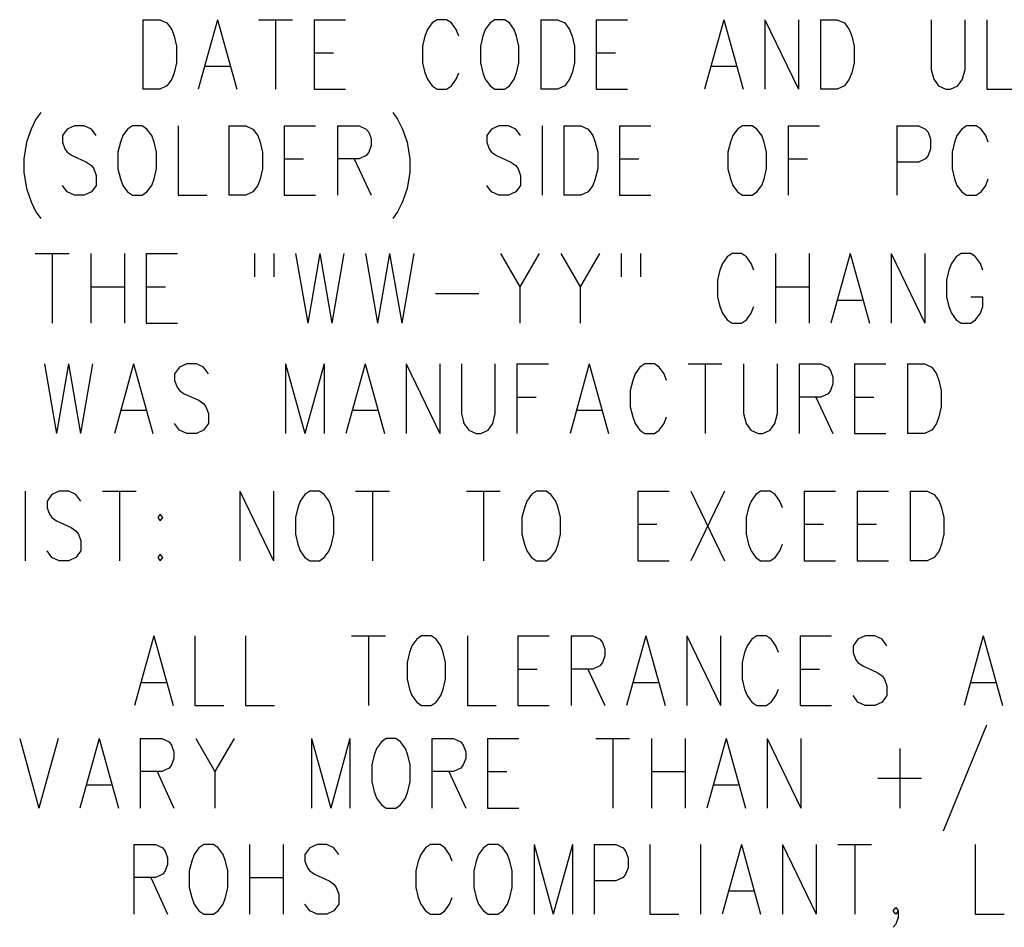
# Model space of a CAD drawing. Extents: x 2 to 38, y 4.3 to 27.6.
# Tile 6 of 33: x 5.1 to 8.1, y 13 to 15.8. Entities that reach past the tile are written whole.
import ezdxf

# ---------------------------------------------------------------- set-up
doc = ezdxf.new("R2010")
doc.units = 0
doc.layers.add('pho', color=1, linetype='CONTINUOUS')

msp = doc.modelspace()

# ---------------------------------------------------------------- linework, layer by layer
at = {"layer": 'pho', "color": 1}
for points in [[(5.50897, 15.75281), (5.50897, 15.5445)], [(5.50897, 15.75281), (5.55947, 15.75281), (5.58111, 15.74289), (5.59554, 15.72305), (5.60275, 15.70321), (5.60997, 15.67345), (5.60997, 15.62385), (5.60275, 15.5941), (5.59554, 15.57426), (5.58111, 15.55442), (5.55947, 15.5445), (5.50897, 15.5445)], [(5.73261, 15.75281), (5.67489, 15.5445)], [(5.73261, 15.75281), (5.79032, 15.5445)], [(5.85525, 15.75281), (5.95624, 15.75281)], [(5.90575, 15.75281), (5.90575, 15.5445)], [(6.02117, 15.75281), (6.02117, 15.5445)], [(6.02117, 15.75281), (6.11496, 15.75281)], [(6.45402, 15.70321), (6.44681, 15.72305), (6.43238, 15.74289), (6.41795, 15.75281), (6.38909, 15.75281), (6.37467, 15.74289), (6.36024, 15.72305), (6.35302, 15.70321), (6.34581, 15.67345), (6.34581, 15.62385), (6.35302, 15.5941), (6.36024, 15.57426), (6.37467, 15.55442), (6.38909, 15.5445), (6.41795, 15.5445), (6.43238, 15.55442), (6.44681, 15.57426), (6.45402, 15.5941)], [(6.56223, 15.75281), (6.54781, 15.74289), (6.53338, 15.72305), (6.52616, 15.70321), (6.51895, 15.67345), (6.51895, 15.62385), (6.52616, 15.5941), (6.53338, 15.57426), (6.54781, 15.55442), (6.56223, 15.5445), (6.59109, 15.5445), (6.60552, 15.55442), (6.61995, 15.57426), (6.62716, 15.5941), (6.63438, 15.62385), (6.63438, 15.67345), (6.62716, 15.70321), (6.61995, 15.72305), (6.60552, 15.74289), (6.59109, 15.75281), (6.56223, 15.75281)], [(6.6993, 15.75281), (6.6993, 15.5445)], [(6.6993, 15.75281), (6.7498, 15.75281), (6.77144, 15.74289), (6.78587, 15.72305), (6.79309, 15.70321), (6.8003, 15.67345), (6.8003, 15.62385), (6.79309, 15.5941), (6.78587, 15.57426), (6.77144, 15.55442), (6.7498, 15.5445), (6.6993, 15.5445)], [(6.86523, 15.75281), (6.86523, 15.5445)], [(6.86523, 15.75281), (6.95901, 15.75281)], [(7.24758, 15.75281), (7.18987, 15.5445)], [(7.24758, 15.75281), (7.30529, 15.5445)], [(7.37022, 15.75281), (7.37022, 15.5445)], [(7.37022, 15.75281), (7.47122, 15.5445)], [(7.47122, 15.75281), (7.47122, 15.5445)], [(7.53615, 15.75281), (7.53615, 15.5445)], [(7.53615, 15.75281), (7.58664, 15.75281), (7.60829, 15.74289), (7.62272, 15.72305), (7.62993, 15.70321), (7.63714, 15.67345), (7.63714, 15.62385), (7.62993, 15.5941), (7.62272, 15.57426), (7.60829, 15.55442), (7.58664, 15.5445), (7.53615, 15.5445)], [(7.868, 15.75281), (7.868, 15.60401), (7.87521, 15.57426), (7.88964, 15.55442), (7.91128, 15.5445), (7.92571, 15.5445), (7.94735, 15.55442), (7.96178, 15.57426), (7.969, 15.60401), (7.969, 15.75281)], [(8.03392, 15.75281), (8.03392, 15.5445), (8.12049, 15.5445)], [(6.02117, 15.65361), (6.07889, 15.65361)], [(6.86523, 15.65361), (6.92294, 15.65361)], [(5.69654, 15.61393), (5.76868, 15.61393)], [(7.21151, 15.61393), (7.28365, 15.61393)], [(6.02117, 15.5445), (6.11496, 15.5445)], [(6.86523, 15.5445), (6.95901, 15.5445)], [(5.20357, 15.47506), (5.18914, 15.45522), (5.17471, 15.42546), (5.16028, 15.38579), (5.15307, 15.33619), (5.15307, 15.29651), (5.16028, 15.24691), (5.17471, 15.20724), (5.18914, 15.17748), (5.20357, 15.15764)], [(6.25683, 15.47506), (6.27126, 15.45522), (6.28569, 15.42546), (6.30012, 15.38579), (6.30733, 15.33619), (6.30733, 15.29651), (6.30012, 15.24691), (6.28569, 15.20724), (6.27126, 15.17748), (6.25683, 15.15764)], [(5.36949, 15.40563), (5.35506, 15.42546), (5.33342, 15.43538), (5.30457, 15.43538), (5.28292, 15.42546), (5.26849, 15.40563), (5.26849, 15.38579), (5.27571, 15.36595), (5.28292, 15.35603), (5.29735, 15.34611), (5.34064, 15.32627), (5.35506, 15.31635), (5.36228, 15.30643), (5.36949, 15.28659), (5.36949, 15.25683), (5.35506, 15.23699), (5.33342, 15.22708)], [(5.47771, 15.43538), (5.46328, 15.42546), (5.44885, 15.40563), (5.44163, 15.38579), (5.43442, 15.35603), (5.43442, 15.30643), (5.44163, 15.27667), (5.44885, 15.25683), (5.46328, 15.23699), (5.47771, 15.22708)], [(5.50656, 15.22708), (5.52099, 15.23699), (5.53542, 15.25683), (5.54263, 15.27667), (5.54985, 15.30643), (5.54985, 15.35603), (5.54263, 15.38579), (5.53542, 15.40563), (5.52099, 15.42546), (5.50656, 15.43538), (5.47771, 15.43538)], [(5.61477, 15.43538), (5.61477, 15.22708)], [(5.76627, 15.43538), (5.76627, 15.22708)], [(5.76627, 15.43538), (5.81677, 15.43538), (5.83841, 15.42546), (5.85284, 15.40563), (5.86006, 15.38579), (5.86727, 15.35603), (5.86727, 15.30643), (5.86006, 15.27667), (5.85284, 15.25683), (5.83841, 15.23699), (5.81677, 15.22708)], [(5.9322, 15.43538), (5.9322, 15.22708)], [(5.9322, 15.43538), (6.02598, 15.43538)], [(6.09091, 15.43538), (6.09091, 15.22708)], [(6.09091, 15.43538), (6.15584, 15.43538), (6.17748, 15.42546), (6.18469, 15.41554), (6.19191, 15.39571), (6.19191, 15.37587), (6.18469, 15.35603), (6.17748, 15.34611), (6.15584, 15.33619), (6.09091, 15.33619)], [(6.63919, 15.40563), (6.62476, 15.42546), (6.60311, 15.43538), (6.57426, 15.43538), (6.55262, 15.42546), (6.53819, 15.40563), (6.53819, 15.38579), (6.5454, 15.36595), (6.55262, 15.35603), (6.56704, 15.34611), (6.61033, 15.32627), (6.62476, 15.31635), (6.63197, 15.30643), (6.63919, 15.28659), (6.63919, 15.25683), (6.62476, 15.23699), (6.60311, 15.22708)], [(6.70411, 15.43538), (6.70411, 15.22708)], [(6.76904, 15.43538), (6.76904, 15.22708)], [(6.76904, 15.43538), (6.81954, 15.43538), (6.84118, 15.42546), (6.85561, 15.40563), (6.86282, 15.38579), (6.87004, 15.35603), (6.87004, 15.30643), (6.86282, 15.27667), (6.85561, 15.25683), (6.84118, 15.23699), (6.81954, 15.22708)], [(6.93497, 15.43538), (6.93497, 15.22708)], [(6.93497, 15.43538), (7.02875, 15.43538)], [(7.30289, 15.43538), (7.28846, 15.42546), (7.27403, 15.40563), (7.26682, 15.38579), (7.2596, 15.35603), (7.2596, 15.30643), (7.26682, 15.27667), (7.27403, 15.25683), (7.28846, 15.23699), (7.30289, 15.22708)], [(7.33174, 15.22708), (7.34617, 15.23699), (7.3606, 15.25683), (7.36782, 15.27667), (7.37503, 15.30643), (7.37503, 15.35603), (7.36782, 15.38579), (7.3606, 15.40563), (7.34617, 15.42546), (7.33174, 15.43538), (7.30289, 15.43538)], [(7.43996, 15.43538), (7.43996, 15.22708)], [(7.43996, 15.43538), (7.53374, 15.43538)], [(7.76459, 15.43538), (7.76459, 15.22708)], [(7.76459, 15.43538), (7.82952, 15.43538), (7.85116, 15.42546), (7.85838, 15.41554), (7.86559, 15.39571), (7.86559, 15.36595), (7.85838, 15.34611), (7.85116, 15.33619), (7.82952, 15.32627), (7.76459, 15.32627)], [(8.03873, 15.38579), (8.03152, 15.40563), (8.01709, 15.42546), (8.00266, 15.43538), (7.9738, 15.43538), (7.95938, 15.42546), (7.94495, 15.40563), (7.93773, 15.38579), (7.93052, 15.35603), (7.93052, 15.30643), (7.93773, 15.27667), (7.94495, 15.25683), (7.95938, 15.23699), (7.9738, 15.22708)], [(5.9322, 15.33619), (5.98991, 15.33619)], [(6.14141, 15.33619), (6.19191, 15.22708)], [(6.93497, 15.33619), (6.99268, 15.33619)], [(7.43996, 15.33619), (7.49767, 15.33619)], [(8.00266, 15.22708), (8.01709, 15.23699), (8.03152, 15.25683), (8.03873, 15.27667)], [(5.30457, 15.22708), (5.28292, 15.23699), (5.26849, 15.25683)], [(6.57426, 15.22708), (6.55262, 15.23699), (6.53819, 15.25683)], [(5.33342, 15.22708), (5.30457, 15.22708)], [(5.47771, 15.22708), (5.50656, 15.22708)], [(5.61477, 15.22708), (5.70134, 15.22708)], [(5.81677, 15.22708), (5.76627, 15.22708)], [(5.9322, 15.22708), (6.02598, 15.22708)], [(6.60311, 15.22708), (6.57426, 15.22708)], [(6.81954, 15.22708), (6.76904, 15.22708)], [(6.93497, 15.22708), (7.02875, 15.22708)], [(7.30289, 15.22708), (7.33174, 15.22708)], [(7.9738, 15.22708), (8.00266, 15.22708)], [(5.18693, 15.05236), (5.28793, 15.05236)], [(5.23743, 15.05236), (5.23743, 14.84405)], [(5.35285, 15.05236), (5.35285, 14.84405)], [(5.45385, 15.05236), (5.45385, 14.84405)], [(5.51878, 15.05236), (5.51878, 14.84405)], [(5.51878, 15.05236), (5.61256, 15.05236)], [(5.84342, 15.05236), (5.84342, 14.98292)], [(5.90113, 15.05236), (5.90113, 14.98292)], [(5.96606, 15.05236), (6.00213, 14.84405)], [(6.0382, 15.05236), (6.00213, 14.84405)], [(6.0382, 15.05236), (6.07427, 14.84405)], [(6.11034, 15.05236), (6.07427, 14.84405)], [(6.17527, 15.05236), (6.21134, 14.84405)], [(6.24741, 15.05236), (6.21134, 14.84405)], [(6.24741, 15.05236), (6.28348, 14.84405)], [(6.31955, 15.05236), (6.28348, 14.84405)], [(6.57926, 15.05236), (6.63697, 14.95317), (6.63697, 14.84405)], [(6.69469, 15.05236), (6.63697, 14.95317)], [(6.75961, 15.05236), (6.81733, 14.95317), (6.81733, 14.84405)], [(6.87504, 15.05236), (6.81733, 14.95317)], [(6.93997, 15.05236), (6.93997, 14.98292)], [(6.99768, 15.05236), (6.99768, 14.98292)], [(7.33675, 15.00276), (7.32953, 15.0226), (7.3151, 15.04244), (7.30068, 15.05236), (7.27182, 15.05236), (7.25739, 15.04244), (7.24296, 15.0226), (7.23575, 15.00276), (7.22853, 14.973), (7.22853, 14.92341), (7.23575, 14.89365), (7.24296, 14.87381), (7.25739, 14.85397), (7.27182, 14.84405), (7.30068, 14.84405), (7.3151, 14.85397), (7.32953, 14.87381), (7.33675, 14.89365)], [(7.40167, 15.05236), (7.40167, 14.84405)], [(7.50267, 15.05236), (7.50267, 14.84405)], [(7.62531, 15.05236), (7.5676, 14.84405)], [(7.62531, 15.05236), (7.68303, 14.84405)], [(7.74795, 15.05236), (7.74795, 14.84405)], [(7.74795, 15.05236), (7.84895, 14.84405)], [(7.84895, 15.05236), (7.84895, 14.84405)], [(8.02209, 15.00276), (8.01488, 15.0226), (8.00045, 15.04244), (7.98602, 15.05236), (7.95716, 15.05236), (7.94274, 15.04244), (7.92831, 15.0226), (7.92109, 15.00276), (7.91388, 14.973), (7.91388, 14.92341), (7.92109, 14.89365), (7.92831, 14.87381), (7.94274, 14.85397), (7.95716, 14.84405), (7.98602, 14.84405), (8.00045, 14.85397), (8.01488, 14.87381), (8.02209, 14.89365), (8.02209, 14.92341)], [(5.35285, 14.95317), (5.45385, 14.95317)], [(5.51878, 14.95317), (5.57649, 14.95317)], [(7.40167, 14.95317), (7.50267, 14.95317)], [(6.38448, 14.93333), (6.51433, 14.93333)], [(7.58924, 14.91349), (7.66138, 14.91349)], [(7.98602, 14.92341), (8.02209, 14.92341)], [(5.51878, 14.84405), (5.61256, 14.84405)], [(5.21444, 14.72224), (5.25051, 14.51393)], [(5.28658, 14.72224), (5.25051, 14.51393)], [(5.28658, 14.72224), (5.32265, 14.51393)], [(5.35872, 14.72224), (5.32265, 14.51393)], [(5.48136, 14.72224), (5.42365, 14.51393)], [(5.48136, 14.72224), (5.53907, 14.51393)], [(5.705, 14.69248), (5.69057, 14.71232), (5.66893, 14.72224), (5.64007, 14.72224), (5.61843, 14.71232), (5.604, 14.69248), (5.604, 14.67264), (5.61122, 14.6528), (5.61843, 14.64288), (5.63286, 14.63296), (5.67614, 14.61313), (5.69057, 14.60321), (5.69779, 14.59329), (5.705, 14.57345), (5.705, 14.54369), (5.69057, 14.52385), (5.66893, 14.51393), (5.64007, 14.51393), (5.61843, 14.52385), (5.604, 14.54369)], [(5.93585, 14.72224), (5.93585, 14.51393)], [(5.93585, 14.72224), (5.99357, 14.51393)], [(6.05128, 14.72224), (5.99357, 14.51393)], [(6.05128, 14.72224), (6.05128, 14.51393)], [(6.17392, 14.72224), (6.11621, 14.51393)], [(6.17392, 14.72224), (6.23163, 14.51393)], [(6.29656, 14.72224), (6.29656, 14.51393)], [(6.29656, 14.72224), (6.39756, 14.51393)], [(6.39756, 14.72224), (6.39756, 14.51393)], [(6.46249, 14.72224), (6.46249, 14.57345), (6.4697, 14.54369), (6.48413, 14.52385), (6.50577, 14.51393), (6.5202, 14.51393), (6.54184, 14.52385), (6.55627, 14.54369), (6.56348, 14.57345), (6.56348, 14.72224)], [(6.62841, 14.72224), (6.62841, 14.51393)], [(6.62841, 14.72224), (6.7222, 14.72224)], [(6.84484, 14.72224), (6.78712, 14.51393)], [(6.84484, 14.72224), (6.90255, 14.51393)], [(7.07569, 14.67264), (7.06848, 14.69248), (7.05405, 14.71232), (7.03962, 14.72224), (7.01076, 14.72224), (6.99633, 14.71232), (6.98191, 14.69248), (6.97469, 14.67264), (6.96748, 14.64288), (6.96748, 14.59329), (6.97469, 14.56353), (6.98191, 14.54369), (6.99633, 14.52385), (7.01076, 14.51393), (7.03962, 14.51393), (7.05405, 14.52385), (7.06848, 14.54369), (7.07569, 14.56353)], [(7.14062, 14.72224), (7.24162, 14.72224)], [(7.19112, 14.72224), (7.19112, 14.51393)], [(7.30654, 14.72224), (7.30654, 14.57345), (7.31376, 14.54369), (7.32819, 14.52385), (7.34983, 14.51393), (7.36426, 14.51393), (7.3859, 14.52385), (7.40033, 14.54369), (7.40754, 14.57345), (7.40754, 14.72224)], [(7.47247, 14.72224), (7.47247, 14.51393)], [(7.47247, 14.72224), (7.5374, 14.72224), (7.55904, 14.71232), (7.56625, 14.7024), (7.57347, 14.68256), (7.57347, 14.66272), (7.56625, 14.64288), (7.55904, 14.63296), (7.5374, 14.62305), (7.47247, 14.62305)], [(7.63839, 14.72224), (7.63839, 14.51393)], [(7.63839, 14.72224), (7.73218, 14.72224)], [(7.79711, 14.72224), (7.79711, 14.51393)], [(7.79711, 14.72224), (7.8476, 14.72224), (7.86925, 14.71232), (7.88368, 14.69248), (7.89089, 14.67264), (7.8981, 14.64288), (7.8981, 14.59329), (7.89089, 14.56353), (7.88368, 14.54369), (7.86925, 14.52385), (7.8476, 14.51393), (7.79711, 14.51393)], [(6.62841, 14.62305), (6.68613, 14.62305)], [(7.52297, 14.62305), (7.57347, 14.51393)], [(7.63839, 14.62305), (7.69611, 14.62305)], [(5.44529, 14.58337), (5.51743, 14.58337)], [(6.13785, 14.58337), (6.20999, 14.58337)], [(6.80877, 14.58337), (6.88091, 14.58337)], [(7.63839, 14.51393), (7.73218, 14.51393)], [(5.1572, 14.34133), (5.1572, 14.13302)], [(5.32313, 14.31157), (5.3087, 14.33141), (5.28706, 14.34133), (5.2582, 14.34133), (5.23656, 14.33141), (5.22213, 14.31157), (5.22213, 14.29174), (5.22935, 14.2719), (5.23656, 14.26198), (5.25099, 14.25206), (5.29427, 14.23222), (5.3087, 14.2223), (5.31592, 14.21238), (5.32313, 14.19254), (5.32313, 14.16278), (5.3087, 14.14294), (5.28706, 14.13302), (5.2582, 14.13302), (5.23656, 14.14294), (5.22213, 14.16278)], [(5.38806, 14.34133), (5.48906, 14.34133)], [(5.43856, 14.34133), (5.43856, 14.13302)], [(5.79926, 14.34133), (5.79926, 14.13302)], [(5.79926, 14.34133), (5.90026, 14.13302)], [(5.90026, 14.34133), (5.90026, 14.13302)], [(6.00848, 14.34133), (5.99405, 14.33141), (5.97962, 14.31157), (5.9724, 14.29174), (5.96519, 14.26198), (5.96519, 14.21238), (5.9724, 14.18262), (5.97962, 14.16278), (5.99405, 14.14294), (6.00848, 14.13302), (6.03733, 14.13302), (6.05176, 14.14294), (6.06619, 14.16278), (6.0734, 14.18262), (6.08062, 14.21238), (6.08062, 14.26198), (6.0734, 14.29174), (6.06619, 14.31157), (6.05176, 14.33141), (6.03733, 14.34133), (6.00848, 14.34133)], [(6.14554, 14.34133), (6.24654, 14.34133)], [(6.19604, 14.34133), (6.19604, 14.13302)], [(6.4774, 14.34133), (6.57839, 14.34133)], [(6.52789, 14.34133), (6.52789, 14.13302)], [(6.68661, 14.34133), (6.67218, 14.33141), (6.65775, 14.31157), (6.65054, 14.29174), (6.64332, 14.26198), (6.64332, 14.21238), (6.65054, 14.18262), (6.65775, 14.16278), (6.67218, 14.14294), (6.68661, 14.13302), (6.71546, 14.13302), (6.72989, 14.14294), (6.74432, 14.16278), (6.75153, 14.18262), (6.75875, 14.21238), (6.75875, 14.26198), (6.75153, 14.29174), (6.74432, 14.31157), (6.72989, 14.33141), (6.71546, 14.34133), (6.68661, 14.34133)], [(6.9896, 14.34133), (6.9896, 14.13302)], [(6.9896, 14.34133), (7.08338, 14.34133)], [(7.14831, 14.34133), (7.24931, 14.13302)], [(7.24931, 14.34133), (7.14831, 14.13302)], [(7.42245, 14.29174), (7.41524, 14.31157), (7.40081, 14.33141), (7.38638, 14.34133), (7.35752, 14.34133), (7.34309, 14.33141), (7.32867, 14.31157), (7.32145, 14.29174), (7.31424, 14.26198), (7.31424, 14.21238), (7.32145, 14.18262), (7.32867, 14.16278), (7.34309, 14.14294), (7.35752, 14.13302), (7.38638, 14.13302), (7.40081, 14.14294), (7.41524, 14.16278), (7.42245, 14.18262)], [(7.48738, 14.34133), (7.48738, 14.13302)], [(7.48738, 14.34133), (7.58116, 14.34133)], [(7.64609, 14.34133), (7.64609, 14.13302)], [(7.64609, 14.34133), (7.73987, 14.34133)], [(7.8048, 14.34133), (7.8048, 14.13302)], [(7.8048, 14.34133), (7.8553, 14.34133), (7.87694, 14.33141), (7.89137, 14.31157), (7.89858, 14.29174), (7.9058, 14.26198), (7.9058, 14.21238), (7.89858, 14.18262), (7.89137, 14.16278), (7.87694, 14.14294), (7.8553, 14.13302), (7.8048, 14.13302)], [(5.5612, 14.2719), (5.55398, 14.26198), (5.5612, 14.25206), (5.56841, 14.26198), (5.5612, 14.2719)], [(6.9896, 14.24214), (7.04731, 14.24214)], [(7.48738, 14.24214), (7.54509, 14.24214)], [(7.64609, 14.24214), (7.7038, 14.24214)], [(5.5612, 14.15286), (5.55398, 14.14294), (5.5612, 14.13302), (5.56841, 14.14294), (5.5612, 14.15286)], [(6.9896, 14.13302), (7.08338, 14.13302)], [(7.48738, 14.13302), (7.58116, 14.13302)], [(7.64609, 14.13302), (7.73987, 14.13302)], [(5.54206, 13.90752), (5.48434, 13.69921)], [(5.54206, 13.90752), (5.59977, 13.69921)], [(5.6647, 13.90752), (5.6647, 13.69921), (5.75127, 13.69921)], [(5.81619, 13.90752), (5.81619, 13.69921), (5.90276, 13.69921)], [(6.13362, 13.90752), (6.23462, 13.90752)], [(6.18412, 13.90752), (6.18412, 13.69921)], [(6.34283, 13.90752), (6.3284, 13.8976), (6.31397, 13.87776), (6.30676, 13.85792), (6.29954, 13.82817), (6.29954, 13.77857), (6.30676, 13.74881), (6.31397, 13.72897), (6.3284, 13.70913), (6.34283, 13.69921), (6.37168, 13.69921), (6.38611, 13.70913), (6.40054, 13.72897), (6.40775, 13.74881), (6.41497, 13.77857), (6.41497, 13.82817), (6.40775, 13.85792), (6.40054, 13.87776), (6.38611, 13.8976), (6.37168, 13.90752), (6.34283, 13.90752)], [(6.4799, 13.90752), (6.4799, 13.69921), (6.56647, 13.69921)], [(6.63139, 13.90752), (6.63139, 13.69921)], [(6.63139, 13.90752), (6.72518, 13.90752)], [(6.79011, 13.90752), (6.79011, 13.69921)], [(6.79011, 13.90752), (6.85503, 13.90752), (6.87668, 13.8976), (6.88389, 13.88768), (6.8911, 13.86784), (6.8911, 13.848), (6.88389, 13.82817), (6.87668, 13.81825), (6.85503, 13.80833), (6.79011, 13.80833)], [(7.01374, 13.90752), (6.95603, 13.69921)], [(7.01374, 13.90752), (7.07146, 13.69921)], [(7.13638, 13.90752), (7.13638, 13.69921)], [(7.13638, 13.90752), (7.23738, 13.69921)], [(7.23738, 13.90752), (7.23738, 13.69921)], [(7.41052, 13.85792), (7.40331, 13.87776), (7.38888, 13.8976), (7.37445, 13.90752), (7.3456, 13.90752), (7.33117, 13.8976), (7.31674, 13.87776), (7.30952, 13.85792), (7.30231, 13.82817), (7.30231, 13.77857), (7.30952, 13.74881), (7.31674, 13.72897), (7.33117, 13.70913), (7.3456, 13.69921), (7.37445, 13.69921), (7.38888, 13.70913), (7.40331, 13.72897), (7.41052, 13.74881)], [(7.47545, 13.90752), (7.47545, 13.69921)], [(7.47545, 13.90752), (7.56923, 13.90752)], [(7.73516, 13.87776), (7.72073, 13.8976), (7.69909, 13.90752), (7.67023, 13.90752), (7.64859, 13.8976), (7.63416, 13.87776), (7.63416, 13.85792), (7.64138, 13.83808), (7.64859, 13.82817), (7.66302, 13.81825), (7.7063, 13.79841), (7.72073, 13.78849), (7.72795, 13.77857), (7.73516, 13.75873), (7.73516, 13.72897), (7.72073, 13.70913), (7.69909, 13.69921), (7.67023, 13.69921), (7.64859, 13.70913), (7.63416, 13.72897)], [(8.02373, 13.90752), (7.96601, 13.69921)], [(8.02373, 13.90752), (8.08144, 13.69921)], [(6.63139, 13.80833), (6.68911, 13.80833)], [(6.8406, 13.80833), (6.8911, 13.69921)], [(7.47545, 13.80833), (7.53316, 13.80833)], [(5.50599, 13.76865), (5.57813, 13.76865)], [(6.97767, 13.76865), (7.04982, 13.76865)], [(7.98766, 13.76865), (8.0598, 13.76865)], [(6.63139, 13.69921), (6.72518, 13.69921)], [(7.47545, 13.69921), (7.56923, 13.69921)], [(8.03325, 13.64036), (7.90339, 13.32293)], [(5.14037, 13.60068), (5.19808, 13.39237)], [(5.2558, 13.60068), (5.19808, 13.39237)], [(5.37844, 13.60068), (5.32073, 13.39237)], [(5.37844, 13.60068), (5.43615, 13.39237)], [(5.50108, 13.60068), (5.50108, 13.39237)], [(5.50108, 13.60068), (5.56601, 13.60068), (5.58765, 13.59076), (5.59486, 13.58084), (5.60208, 13.561), (5.60208, 13.54116), (5.59486, 13.52132), (5.58765, 13.5114), (5.56601, 13.50148), (5.50108, 13.50148)], [(5.66701, 13.60068), (5.72472, 13.50148), (5.72472, 13.39237)], [(5.78243, 13.60068), (5.72472, 13.50148)], [(6.01328, 13.60068), (6.01328, 13.39237)], [(6.01328, 13.60068), (6.071, 13.39237)], [(6.12871, 13.60068), (6.071, 13.39237)], [(6.12871, 13.60068), (6.12871, 13.39237)], [(6.23692, 13.60068), (6.2225, 13.59076), (6.20807, 13.57092), (6.20085, 13.55108), (6.19364, 13.52132), (6.19364, 13.47173), (6.20085, 13.44197), (6.20807, 13.42213), (6.2225, 13.40229), (6.23692, 13.39237), (6.26578, 13.39237), (6.28021, 13.40229), (6.29464, 13.42213), (6.30185, 13.44197), (6.30907, 13.47173), (6.30907, 13.52132), (6.30185, 13.55108), (6.29464, 13.57092), (6.28021, 13.59076), (6.26578, 13.60068), (6.23692, 13.60068)], [(6.37399, 13.60068), (6.37399, 13.39237)], [(6.37399, 13.60068), (6.43892, 13.60068), (6.46056, 13.59076), (6.46778, 13.58084), (6.47499, 13.561), (6.47499, 13.54116), (6.46778, 13.52132), (6.46056, 13.5114), (6.43892, 13.50148), (6.37399, 13.50148)], [(6.53992, 13.60068), (6.53992, 13.39237)], [(6.53992, 13.60068), (6.6337, 13.60068)], [(6.86456, 13.60068), (6.96555, 13.60068)], [(6.91505, 13.60068), (6.91505, 13.39237)], [(7.03048, 13.60068), (7.03048, 13.39237)], [(7.13148, 13.60068), (7.13148, 13.39237)], [(7.25412, 13.60068), (7.19641, 13.39237)], [(7.25412, 13.60068), (7.31183, 13.39237)], [(7.37676, 13.60068), (7.37676, 13.39237)], [(7.37676, 13.60068), (7.47776, 13.39237)], [(7.47776, 13.60068), (7.47776, 13.39237)], [(7.77354, 13.57092), (7.77354, 13.39237)], [(5.55158, 13.50148), (5.60208, 13.39237)], [(6.42449, 13.50148), (6.47499, 13.39237)], [(6.53992, 13.50148), (6.59763, 13.50148)], [(7.03048, 13.50148), (7.13148, 13.50148)], [(7.70861, 13.48165), (7.83847, 13.48165)], [(5.34237, 13.46181), (5.41451, 13.46181)], [(7.21805, 13.46181), (7.29019, 13.46181)], [(6.53992, 13.39237), (6.6337, 13.39237)], [(5.48184, 13.28326), (5.48184, 13.07495)], [(5.48184, 13.28326), (5.54677, 13.28326), (5.56841, 13.27334), (5.57563, 13.26342), (5.58284, 13.24358), (5.58284, 13.22374), (5.57563, 13.2039), (5.56841, 13.19398), (5.54677, 13.18406), (5.48184, 13.18406)], [(5.69105, 13.28326), (5.67662, 13.27334), (5.6622, 13.2535), (5.65498, 13.23366), (5.64777, 13.2039), (5.64777, 13.1543), (5.65498, 13.12454), (5.6622, 13.10471), (5.67662, 13.08487), (5.69105, 13.07495), (5.71991, 13.07495), (5.73434, 13.08487), (5.74877, 13.10471), (5.75598, 13.12454), (5.76319, 13.1543), (5.76319, 13.2039), (5.75598, 13.23366), (5.74877, 13.2535), (5.73434, 13.27334), (5.71991, 13.28326), (5.69105, 13.28326)], [(5.82812, 13.28326), (5.82812, 13.07495)], [(5.92912, 13.28326), (5.92912, 13.07495)], [(6.09505, 13.2535), (6.08062, 13.27334), (6.05897, 13.28326), (6.03012, 13.28326), (6.00848, 13.27334), (5.99405, 13.2535), (5.99405, 13.23366), (6.00126, 13.21382), (6.00848, 13.2039), (6.0229, 13.19398), (6.06619, 13.17414), (6.08062, 13.16422), (6.08783, 13.1543), (6.09505, 13.13446), (6.09505, 13.10471), (6.08062, 13.08487), (6.05897, 13.07495), (6.03012, 13.07495), (6.00848, 13.08487), (5.99405, 13.10471)], [(6.43411, 13.23366), (6.4269, 13.2535), (6.41247, 13.27334), (6.39804, 13.28326), (6.36918, 13.28326), (6.35475, 13.27334), (6.34033, 13.2535), (6.33311, 13.23366), (6.3259, 13.2039), (6.3259, 13.1543), (6.33311, 13.12454), (6.34033, 13.10471), (6.35475, 13.08487), (6.36918, 13.07495), (6.39804, 13.07495), (6.41247, 13.08487), (6.4269, 13.10471), (6.43411, 13.12454)], [(6.54232, 13.28326), (6.52789, 13.27334), (6.51347, 13.2535), (6.50625, 13.23366), (6.49904, 13.2039), (6.49904, 13.1543), (6.50625, 13.12454), (6.51347, 13.10471), (6.52789, 13.08487), (6.54232, 13.07495), (6.57118, 13.07495), (6.58561, 13.08487), (6.60004, 13.10471), (6.60725, 13.12454), (6.61446, 13.1543), (6.61446, 13.2039), (6.60725, 13.23366), (6.60004, 13.2535), (6.58561, 13.27334), (6.57118, 13.28326), (6.54232, 13.28326)], [(6.67939, 13.28326), (6.67939, 13.07495)], [(6.67939, 13.28326), (6.73711, 13.07495)], [(6.79482, 13.28326), (6.73711, 13.07495)], [(6.79482, 13.28326), (6.79482, 13.07495)], [(6.85975, 13.28326), (6.85975, 13.07495)], [(6.85975, 13.28326), (6.92467, 13.28326), (6.94632, 13.27334), (6.95353, 13.26342), (6.96074, 13.24358), (6.96074, 13.21382), (6.95353, 13.19398), (6.94632, 13.18406), (6.92467, 13.17414), (6.85975, 13.17414)], [(7.02567, 13.28326), (7.02567, 13.07495), (7.11224, 13.07495)], [(7.17717, 13.28326), (7.17717, 13.07495)], [(7.29981, 13.28326), (7.2421, 13.07495)], [(7.29981, 13.28326), (7.35752, 13.07495)], [(7.42245, 13.28326), (7.42245, 13.07495)], [(7.42245, 13.28326), (7.52345, 13.07495)], [(7.52345, 13.28326), (7.52345, 13.07495)], [(7.58838, 13.28326), (7.68937, 13.28326)], [(7.63888, 13.28326), (7.63888, 13.07495)], [(7.99958, 13.28326), (7.99958, 13.07495), (8.08615, 13.07495)], [(5.53234, 13.18406), (5.58284, 13.07495)], [(5.82812, 13.18406), (5.92912, 13.18406)], [(7.26374, 13.14438), (7.33588, 13.14438)], [(7.76873, 13.08487), (7.76152, 13.07495), (7.7543, 13.08487), (7.76152, 13.09479), (7.76873, 13.08487), (7.76873, 13.06503), (7.76152, 13.04519), (7.7543, 13.03527)]]:
    msp.add_lwpolyline(points, dxfattribs=at)

doc.saveas('drawing.dxf')
